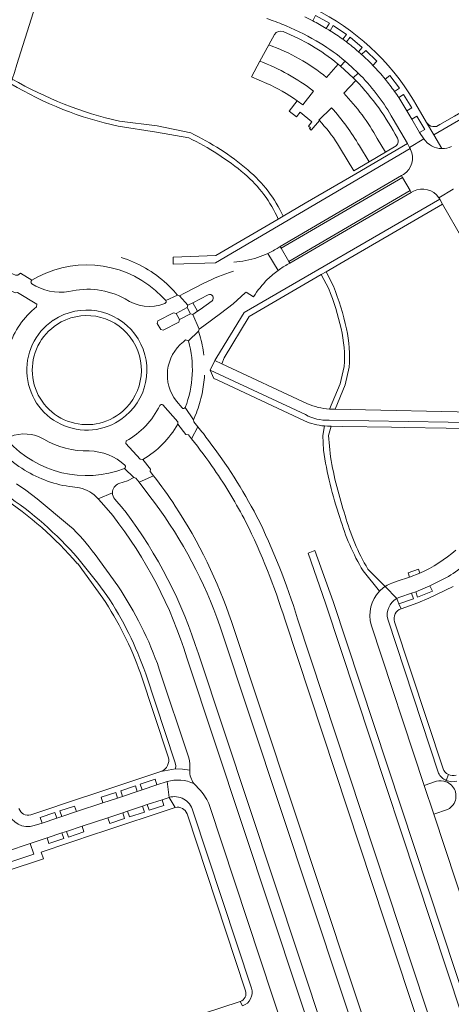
# Model space of a CAD drawing. Header units: metres. Extents: x 166325 to 190320, y 381923 to 404576.
# Tile 72 of 256: x 170971 to 171094, y 385706 to 385986. Entities that reach past the tile are written whole.
import ezdxf

# ---------------------------------------------------------------- set-up
doc = ezdxf.new("R2010")
doc.units = ezdxf.units.M
for name, color, linetype, lineweight in [('B-WE-VH-VERHARDING_ASFALT-GV', 8, 'Continuous', 18), ('B-WE-VH-VERHARDING_BETONSTRAATSTEEN-GV', 8, 'Continuous', 18), ('B-WE-VH-VERHARDING_FUNDERING_ZAND-GV', 8, 'Continuous', 18), ('B-WE-VH-VERHARDING_HALFVERHARDING-GV', 8, 'Continuous', 18), ('B-WE-VH-VERHARDING_STRAATBAKSTEEN-GV', 8, 'Continuous', 18)]:
    doc.layers.add(name, color=color, linetype=linetype, lineweight=lineweight)

msp = doc.modelspace()

# ---------------------------------------------------------------- linework, layer by layer
at = {"layer": 'B-WE-VH-VERHARDING_ASFALT-GV', "flags": 128}
for points in [[(171081.887, 385937.082), (171079.722, 385940.792), (171045.23, 385920.657), (171047.389, 385916.947)], [(171018.413, 385903.772), (171015.304, 385902.151), (171016.307, 385900.402), (171019.408, 385902.024)]]:
    msp.add_lwpolyline(points, close=True, dxfattribs=at)
at = {"layer": 'B-WE-VH-VERHARDING_ASFALT-GV'}
for points in [[(171012.661, 385910.552, 0.114101), (170999.687, 385918.029)], [(171038.498, 385918.037, -0.0652016), (171031.72, 385916.713)], [(171041.439, 385919.216, -0.0301821), (171038.498, 385918.037)], [(170976.008, 385912.536, -0.3304784), (171011.278, 385906.992)], [(171031.605, 385914.114, 0.0448817), (171023.19, 385910.746)], [(171041.327, 385911.84, -0.0386839), (171044.337, 385914.381)], [(170974.279, 385910.59, -0.5671618), (170974.244, 385911.551)], [(170984.821, 385908.353, -0.1917314), (170974.279, 385910.59)], [(171015.024, 385908.112, 0.0251895), (171012.661, 385910.552)], [(171037.342, 385906.82, -0.0616729), (171041.327, 385911.84)], [(171000.789, 385906.311, 0.1863682), (170984.821, 385908.353)], [(170975.588, 385903.999, 0.148809), (170967.821, 385892.666)], [(171012.074, 385904.973, -0.2497212), (171000.789, 385906.311)], [(171012.371, 385905.855, -0.5229384), (171012.074, 385904.973)], [(171000.942, 385872.964, -1.0532411), (170980.336, 385900.174)], [(171023.194, 385890.284, 0.0410425), (171022.065, 385895.852)], [(171015.426, 385877.183, -0.413317), (171017.369, 385894.078)], [(171018.87, 385894.303, -0.158048), (171017.916, 385875.359)], [(171022.697, 385879.268, 0.0394412), (171023.384, 385884.57)], [(171021.085, 385873.858, 0.0410477), (171022.697, 385879.268)], [(171001.088, 385865.87, 0.1544383), (171010.692, 385875.95)], [(171010.692, 385875.95, -0.5294264), (171011.537, 385876.109)], [(171058.915, 385874.942, -0.0919642), (171052.675, 385876.456)], [(171017.916, 385875.359, -0.5441914), (171017.027, 385875.251)], [(171015.823, 385870.66, -0.130743), (171005.844, 385860.615)], [(170968.061, 385867.072, -0.2313462), (170977.713, 385866.369)], [(171024.562, 385865.984, 0.0079061), (171021.518, 385869.871)], [(171000.626, 385858.055, -0.3124073), (170967.47, 385865.991)], [(170977.713, 385866.369, 0.1435795), (170990.57, 385863.019)], [(171019.707, 385866.48, -0.0185658), (171026.134, 385857.821)], [(171038.214, 385844.49, 0.0412492), (171024.562, 385865.984)], [(170972.231, 385857.569, -0.0619161), (170966.15, 385862.341)], [(170990.57, 385863.019, -0.1837225), (171000.765, 385858.932)], [(170972.231, 385857.569, 0.105815), (170985.84, 385852.779)], [(171000.765, 385858.932, -0.6126496), (171000.626, 385858.055)], [(171026.134, 385857.821, -0.0302917), (171035.149, 385842.801)], [(170997.21, 385851.122, -0.3143691), (170999.044, 385853.732)], [(171015.073, 385847.308, 0.0186774), (171008.91, 385855.962)], [(170987.82, 385852.549, -0.1571085), (170993.156, 385849.421)], [(170997.869, 385849.31, -0.1793643), (170997.21, 385851.122)], [(171009.19, 385848.33, -0.0758411), (171027.772, 385813.285)], [(171021.646, 385805.277, 0.0871882), (171000.814, 385845.86)], [(171031.064, 385814.47, 0.0643082), (171015.073, 385847.308)], [(170997.31, 385844.622, -0.091537), (171018.37, 385804.178)], [(171035.149, 385842.801, -0.0397082), (171046.282, 385814.873)], [(171049.865, 385815.295, 0.040732), (171038.214, 385844.49)]]:
    msp.add_lwpolyline(points, format="xyb", dxfattribs=at)
at = {"layer": 'B-WE-VH-VERHARDING_ASFALT-GV', "flags": 128}
for points in [[(171044.337, 385914.381), (171041.439, 385919.216)], [(170974.244, 385911.551), (170971.062, 385913.596), (170970.265, 385912.994), (170969.667, 385912.989), (170967.95, 385913.739), (170964.64, 385910.925), (170965.92, 385910.275), (170966.159, 385909.6), (170969.506, 385908.004), (170970.213, 385908.039), (170975.674, 385904.752), (170975.588, 385903.999)], [(170971.062, 385913.596), (170974.244, 385911.551), (170976.008, 385912.536)], [(171023.19, 385910.746), (171017.727, 385907.914), (171016.293, 385907.171), (171018.615, 385904.466), (171020.033, 385905.188), (171024.439, 385907.43)], [(171017.369, 385894.078), (171018.009, 385894.579), (171018.87, 385894.303), (171021.693, 385897.112), (171021.886, 385897.668), (171020.108, 385901.852), (171019.408, 385902.024), (171016.307, 385900.402), (171016.085, 385899.675), (171011.648, 385897.363), (171010.929, 385897.558), (171009.914, 385899.279), (171010.13, 385900.009), (171014.573, 385902.336), (171015.304, 385902.151), (171018.413, 385903.772), (171018.615, 385904.466), (171016.293, 385907.171), (171015.673, 385907.339), (171012.371, 385905.855)], [(171011.278, 385906.992), (171012.371, 385905.855), (171015.673, 385907.339), (171015.024, 385908.112)], [(171025.541, 385905.745), (171022.183, 385903.258), (171021.42, 385902.741), (171020.108, 385901.852), (171021.886, 385897.668), (171023.202, 385898.619), (171027.971, 385902.067), (171031.551, 385904.835), (171034.987, 385907.957), (171035.195, 385908.146), (171037.342, 385906.82)], [(170980.336, 385900.174), (170980.472, 385900.229)], [(171022.065, 385895.852), (171021.693, 385897.112), (171018.87, 385894.303)], [(171052.675, 385876.456), (171028.324, 385887.797), (171026.363, 385888.71), (171024.979, 385886.041), (171052.075, 385873.356)], [(171011.537, 385876.109), (171015.757, 385871.308), (171015.823, 385870.66), (171018.08, 385867.706), (171018.802, 385867.642), (171019.707, 385866.48), (171021.518, 385869.871), (171020.335, 385871.32), (171020.275, 385871.883), (171017.916, 385875.359)], [(171017.027, 385875.251), (171015.426, 385877.183)], [(171017.916, 385875.359), (171020.275, 385871.883), (171020.641, 385872.776), (171021.085, 385873.858)], [(171172.777, 385872.808), (171165.572, 385872.929), (171141.938, 385873.327), (171134.455, 385873.453), (171110.489, 385873.841), (171103.839, 385873.935), (171103.841, 385873.987), (171060.572, 385874.911), (171060.178, 385874.919)], [(171018.08, 385867.706), (171015.823, 385870.66)], [(171058.826, 385871.744), (171103.989, 385870.991), (171108.558, 385870.915), (171115.664, 385870.797), (171166.662, 385869.938), (171171.145, 385869.862), (171227.75, 385868.909), (171232.279, 385868.832), (171350.187, 385866.845), (171351.651, 385866.893), (171352.206, 385866.911), (171353.864, 385867.089), (171356.36, 385867.356)], [(171021.518, 385869.871), (171019.707, 385866.48)], [(171000.626, 385858.055), (171003.271, 385855.466), (171003.892, 385855.308), (171004.812, 385854.097), (171008.91, 385855.962), (171007.944, 385857.194), (171008.067, 385857.878), (171005.844, 385860.615), (171005.087, 385860.729), (171001.054, 385865.13), (171001.088, 385865.87)], [(171005.844, 385860.615), (171008.067, 385857.878)], [(171003.271, 385855.466), (171000.626, 385858.055)], [(170999.044, 385853.732), (171001.464, 385854.569), (171003.271, 385855.466)], [(171008.91, 385855.962), (171004.812, 385854.097), (171007.848, 385850.098), (171009.19, 385848.33)], [(170985.84, 385852.779), (170987.82, 385852.549)], [(170993.156, 385849.421), (170997.21, 385851.122)], [(170997.21, 385851.122), (170993.156, 385849.421), (170994.053, 385848.398), (170997.31, 385844.622)], [(171000.814, 385845.86), (171000.55, 385846.206), (171000.286, 385846.552), (170997.869, 385849.31)], [(171031.416, 385813.412), (171031.064, 385814.47)], [(171046.282, 385814.873), (171106.428, 385632.936), (171137.475, 385538.925), (171140.676, 385529.233), (171144.294, 385529.395), (171142.959, 385533.437), (171097.335, 385671.572), (171049.865, 385815.295)], [(171027.772, 385813.285), (171123.046, 385526.409), (171124.451, 385522.177), (171127.426, 385524.497), (171124.19, 385534.236), (171031.416, 385813.412)], [(171018.37, 385804.178), (171113.474, 385517.797), (171113.966, 385515.893), (171118.231, 385516.843)], [(171116.926, 385518.399), (171115.187, 385523.635), (171021.646, 385805.277)]]:
    msp.add_lwpolyline(points, dxfattribs=at)
at = {"layer": 'B-WE-VH-VERHARDING_BETONSTRAATSTEEN-GV', "flags": 128}
for points in [[(170962.823, 385971.241), (170968.292, 385967.456), (170968.721, 385968.776), (170969.344, 385970.691), (170970.047, 385972.93), (170978.752, 386000.639), (170978.788, 386000.752)], [(171152.544, 385992.105), (171094.469, 385958.28), (171090.328, 385955.841)], [(171058.025, 385983.191), (171058.914, 385984.636), (171054.978, 385986.876), (171054.188, 385985.346)], [(171045.978, 385984.187), (171046.288, 385984.059), (171046.598, 385983.929)], [(171058.761, 385982.745), (171058.934, 385982.638), (171059.107, 385982.53), (171060.019, 385983.978), (171063.741, 385981.435), (171062.724, 385980.092)], [(171059.107, 385982.53), (171058.934, 385982.638), (171058.761, 385982.745)], [(171062.724, 385980.092), (171063.741, 385981.435), (171060.019, 385983.978), (171059.107, 385982.53)], [(171086.538, 385956.441), (171088.635, 385952.905), (171108.975, 385964.774), (171114.563, 385968.035), (171120.471, 385971.482), (171123.951, 385973.513), (171140.394, 385983.108)], [(171043.296, 385981.503), (171041.671, 385978.504)], [(171067.164, 385976.568), (171068.263, 385977.786), (171064.773, 385980.683), (171063.74, 385979.341)], [(171041.671, 385978.504), (171039.15, 385973.853)], [(171068.074, 385975.763), (171069.218, 385976.918), (171072.437, 385973.829), (171071.265, 385972.681)], [(171063.381, 385973.883), (171065.286, 385972.214), (171067.119, 385970.466)], [(171039.15, 385973.853), (171036.744, 385969.413), (171041.079, 385967.558)], [(171058.122, 385969.221), (171061.423, 385972.977), (171061.245, 385973.133)], [(171066.459, 385968.345), (171065.688, 385969.134), (171062.031, 385972.442), (171061.423, 385972.977), (171058.122, 385969.221)], [(171066.459, 385968.345), (171062.996, 385964.75)], [(171074.767, 385968.749), (171076.091, 385969.815), (171078.802, 385966.168), (171077.437, 385965.256)], [(171054.406, 385965.388), (171051.336, 385961.416), (171049.713, 385962.619), (171047.491, 385959.688), (171049.55, 385958.063), (171050.568, 385959.346), (171053.951, 385956.65), (171052.936, 385955.39), (171053.484, 385954.939), (171053.278, 385954.699), (171053.734, 385954.268), (171056.047, 385956.965), (171055.877, 385957.131), (171059.481, 385960.614)], [(171049.713, 385962.619), (171051.336, 385961.416), (171054.406, 385965.388)], [(171080.939, 385959.768), (171082.387, 385960.591), (171080.008, 385964.418), (171078.631, 385963.518)], [(171078.631, 385963.518), (171080.008, 385964.418), (171082.387, 385960.591), (171080.939, 385959.768), (171080.942, 385959.764), (171080.944, 385959.759), (171082.327, 385957.38), (171083.772, 385958.242), (171086.015, 385954.436), (171084.56, 385953.541), (171085.728, 385951.791)], [(171090.923, 385949.006), (171088.635, 385952.905), (171086.538, 385956.441), (171083.5, 385961.629), (171082.823, 385962.785)], [(171059.481, 385960.614), (171055.877, 385957.131), (171056.047, 385956.965)], [(171076.499, 385958.368), (171077.041, 385957.425), (171081.073, 385950.415), (171081.686, 385949.348), (171085.728, 385951.791), (171084.56, 385953.541), (171082.327, 385957.38), (171080.944, 385959.759), (171080.942, 385959.764), (171080.939, 385959.768)], [(171067.456, 385949.753), (171070.165, 385945.208), (171074.843, 385947.955), (171072.531, 385951.845)], [(171072.531, 385951.845), (171074.843, 385947.955), (171077.925, 385949.765)], [(171085.728, 385951.791), (171081.686, 385949.348), (171081.886, 385949.001), (171082.011, 385948.783)], [(171061.205, 385950.377), (171062.059, 385948.969), (171065.867, 385942.685), (171070.165, 385945.208), (171067.456, 385949.753)], [(171080.02, 385941.663), (171079.418, 385941.311), (171079.722, 385940.792), (171081.887, 385937.082), (171082.202, 385936.543), (171082.792, 385936.886)], [(171090.059, 385935.02), (171094.119, 385937.425), (171094.203, 385937.465)], [(171094.119, 385937.425), (171090.059, 385935.02), (171090.27, 385934.648), (171091.086, 385933.212), (171096.807, 385923.145), (171098.698, 385919.578), (171099.878, 385916.859), (171101.408, 385912.675), (171101.597, 385912.159), (171102.586, 385909.342), (171103.313, 385906.296)], [(171045.23, 385920.657), (171044.936, 385921.162), (171044.36, 385920.824)], [(171047.303, 385916.234), (171047.677, 385916.452), (171047.389, 385916.947), (171045.23, 385920.657)], [(170980.66, 385898.457), (170981.306, 385898.919)], [(171024.979, 385886.041), (171026.045, 385883.667), (171027.189, 385883.131), (171051.81, 385871.606)], [(171052.075, 385873.356), (171024.979, 385886.041)], [(171057.481, 385870.12), (171058.325, 385870.067), (171058.356, 385870.066), (171059.383, 385870.051), (171062.586, 385870.006), (171076.583, 385869.808), (171080.227, 385869.727), (171103.987, 385869.344), (171103.989, 385870.991), (171058.826, 385871.744)], [(170984.984, 385841.75), (170975.766, 385849.427), (170972.574, 385851.836), (170969.892, 385853.674)], [(170995.643, 385821.952), (170993.071, 385825.459), (170987.398, 385832.554)], [(170998.747, 385824.63), (170992.249, 385833.535)], [(170987.185, 385830.975), (170987.287, 385831.06), (170994.484, 385821.199)], [(171084.646, 385828.279), (171081.696, 385827.083), (171078.129, 385825.972), (171076.678, 385825.455)], [(171092.762, 385827.349), (171087.477, 385824.689), (171088.2, 385823.164), (171084.003, 385821.429), (171083.437, 385822.995), (171082.227, 385822.576), (171082.792, 385820.987), (171078.623, 385819.504), (171079.279, 385818.159), (171084.017, 385819.821), (171087.211, 385821.117), (171094.124, 385824.445)], [(171078.906, 385821.425), (171082.227, 385822.576), (171083.437, 385822.995), (171087.477, 385824.689), (171092.762, 385827.349)], [(171074.734, 385824.44), (171078.049, 385821.035)], [(171078.049, 385821.035), (171078.623, 385819.504), (171082.792, 385820.987), (171082.227, 385822.576)], [(171079.279, 385818.159), (171078.623, 385819.504), (171078.049, 385821.035)], [(171082.227, 385822.576), (171078.906, 385821.425)], [(171089.925, 385771.427), (171075.501, 385815.148)], [(171091.215, 385772.606), (171077.457, 385814.443)], [(171070.816, 385813.529), (171085.886, 385767.906), (171089.387, 385769.064)], [(171018.892, 385775.719), (171010.537, 385800.991)], [(171005.181, 385799.807), (171013.064, 385776.011)], [(171006.675, 385799.663), (171015.044, 385774.306), (171015.191, 385773.498), (171015.15, 385772.584), (171017.16, 385772.537), (171019.213, 385772.244)], [(171011.013, 385771.855), (171015.15, 385772.584), (171015.191, 385773.498), (171015.044, 385774.306), (171006.675, 385799.663)], [(171019.21, 385772.163), (171019.213, 385772.244), (171017.16, 385772.537), (171015.15, 385772.584), (171011.013, 385771.855), (170990.451, 385765.04), (170989.005, 385764.56), (170973.968, 385759.577)], [(170998.68, 385764.31), (171000.083, 385764.775), (170999.549, 385766.381), (171003.742, 385767.765), (171004.265, 385766.161), (171005.666, 385766.625), (171005.134, 385768.232), (171009.34, 385769.629), (171009.869, 385768.019), (171012.764, 385768.978)], [(171092.152, 385769.293), (171092.725, 385770.968)], [(170967.036, 385749.144), (170973.834, 385751.397), (170978.601, 385752.977), (170982.804, 385754.37), (170984.174, 385754.824), (170988.569, 385756.281), (170995.938, 385758.723), (171000.136, 385760.114), (171001.529, 385760.576), (171005.747, 385761.973), (171007.122, 385762.429), (171011.317, 385763.82), (171013.312, 385764.481), (171012.764, 385768.978), (171009.869, 385768.019), (171005.666, 385766.625), (171004.265, 385766.161), (171000.083, 385764.775), (170998.68, 385764.31), (170994.481, 385762.918), (170986.995, 385760.437), (170982.799, 385759.046), (170981.392, 385758.579), (170977.208, 385757.193), (170974.993, 385756.458)], [(171012.764, 385768.978), (171013.312, 385764.481)], [(171022.211, 385766.473), (171020.377, 385768.397)], [(171089.387, 385769.064), (171085.886, 385767.906), (171088.594, 385759.707), (171092.526, 385761.028)], [(171092.152, 385769.293), (171092.052, 385768.964)], [(170992.705, 385754.186), (170993.868, 385754.572), (171015.065, 385761.603), (171013.312, 385764.481), (171011.317, 385763.82), (171011.852, 385762.2), (171007.671, 385760.82), (171007.122, 385762.429), (171005.747, 385761.973), (171006.282, 385760.332), (171002.068, 385758.936), (171001.529, 385760.576), (171000.136, 385760.114), (171000.678, 385758.494), (170996.474, 385757.087), (170995.938, 385758.723), (170988.569, 385756.281), (170989.111, 385754.656), (170984.713, 385753.204), (170984.174, 385754.824), (170982.804, 385754.37), (170983.342, 385752.759), (170979.148, 385751.354), (170978.601, 385752.977), (170973.834, 385751.397), (170974.808, 385748.36), (170968.027, 385746.115)], [(170974.993, 385756.458), (170977.208, 385757.193), (170976.677, 385758.809), (170980.86, 385760.205), (170981.392, 385758.579), (170982.799, 385759.046), (170982.249, 385760.662), (170986.44, 385762.041), (170986.995, 385760.437), (170994.481, 385762.918), (170993.955, 385764.529), (170998.148, 385765.922), (170998.68, 385764.31)], [(171013.312, 385764.481), (171015.065, 385761.603)], [(171057.837, 385651.807), (171060.962, 385652.876), (171024.822, 385762.198)], [(171018.45, 385759.833), (171035.085, 385709.515)], [(171020.09, 385760.693), (171036.756, 385710.229)], [(171092.526, 385761.028), (171088.594, 385759.707), (171126.244, 385645.719), (171129.943, 385646.838)], [(170908.048, 385715.194), (170910.617, 385716.784), (170945.219, 385738.195), (170946.185, 385736.672), (170977.581, 385747.057), (170976.919, 385748.95), (170992.705, 385754.186)], [(171034.223, 385705.221), (171033.537, 385706.448), (171012.141, 385699.382), (171011.096, 385702.605), (171009.622, 385702.118), (170982.64, 385693.202), (170983.14, 385691.592), (170975.761, 385689.168), (170976.023, 385688.675), (170942.316, 385667.838), (170939.43, 385666.054)], [(171033.537, 385706.448), (171034.223, 385705.221)]]:
    msp.add_lwpolyline(points, dxfattribs=at)
at = {"layer": 'B-WE-VH-VERHARDING_BETONSTRAATSTEEN-GV'}
for points in [[(171082.823, 385962.785, 0.1449591), (171054.478, 385988.832)], [(171041.104, 385985.998, -0.0171069), (171045.978, 385984.187)], [(171054.188, 385985.346, 0.008169), (171051.94, 385986.482)], [(171058.025, 385983.191, 0.0136046), (171054.188, 385985.346)], [(171045.768, 385982.292, 0.3538158), (171043.296, 385981.503)], [(171061.245, 385973.133, 0.0746641), (171045.768, 385982.292)], [(171046.598, 385983.929, -0.036152), (171056.31, 385978.985)], [(171058.761, 385982.745, 0.003192), (171058.025, 385983.191)], [(171059.107, 385982.53, -0.0167769), (171062.724, 385980.092)], [(171063.74, 385979.341, 0.0050643), (171062.724, 385980.092)], [(171041.671, 385978.504, -0.0859432), (171058.122, 385969.221)], [(171056.31, 385978.985, -0.0364094), (171063.381, 385973.883)], [(171063.74, 385979.341, -0.0174417), (171067.164, 385976.568)], [(171068.074, 385975.763, 0.0052638), (171067.164, 385976.568)], [(171071.265, 385972.681, 0.0173791), (171068.074, 385975.763)], [(171039.15, 385973.853, -0.0713143), (171054.406, 385965.388)], [(171074.767, 385968.749, 0.0204215), (171071.265, 385972.681)], [(171078.238, 385951.953, 0.0697647), (171066.459, 385968.345)], [(171067.119, 385970.466, -0.0643543), (171076.499, 385958.368)], [(171077.437, 385965.256, 0.017058), (171074.767, 385968.749)], [(171041.079, 385967.558, -0.0494192), (171049.713, 385962.619)], [(171062.996, 385964.75, -0.065221), (171072.531, 385951.845)], [(171078.631, 385963.518, 0.0081578), (171077.437, 385965.256)], [(171078.631, 385963.518, -0.0171393), (171080.939, 385959.768)], [(171067.456, 385949.753, 0.057587), (171059.481, 385960.614)], [(171056.047, 385956.965, -0.0500815), (171061.205, 385950.377)], [(171090.328, 385955.841, -0.4565425), (171086.538, 385956.441)], [(171077.925, 385949.765, 0.3415838), (171078.238, 385951.953)], [(171085.728, 385951.791, 0.2499224), (171090.923, 385949.006)], [(171082.011, 385948.783, -0.3686305), (171080.02, 385941.663)], [(171093.602, 385949.599, -0.1108039), (171090.923, 385949.006)], [(171082.792, 385936.886, -0.375167), (171090.059, 385935.02)], [(171044.36, 385920.824, -0.0285777), (171041.439, 385919.216)], [(171044.337, 385914.381, -0.029582), (171047.303, 385916.234)], [(171000.942, 385872.964, 0.9440195), (170980.472, 385900.229)], [(170981.306, 385898.919, -0.9416172), (171000.023, 385874.238)], [(171000.023, 385874.238, -1.035311), (170980.66, 385898.457)], [(171058.826, 385871.744, -0.1342875), (171052.075, 385873.356)], [(171051.81, 385871.606, 0.0842859), (171057.481, 385870.12)], [(170965.683, 385849.957, -0.0712316), (170987.185, 385830.975)], [(170966.761, 385850.658, -0.0635731), (170987.398, 385832.554)], [(170992.249, 385833.535, 0.0633056), (170984.984, 385841.75)], [(171094.878, 385834.837, -0.073407), (171084.646, 385828.279)], [(171092.762, 385827.349, 0.0776687), (171097.73, 385831.256)], [(171010.537, 385800.991, 0.0645182), (170998.747, 385824.63)], [(171073.171, 385823.13, 0.2706997), (171070.816, 385813.529)], [(171074.734, 385824.44, 0.0519193), (171073.171, 385823.13)], [(171074.935, 385824.572, 0.0092348), (171074.734, 385824.44)], [(171076.678, 385825.455, 0.0494905), (171074.935, 385824.572)], [(170994.484, 385821.199, -0.0603129), (171005.181, 385799.807)], [(170995.643, 385821.952, -0.0607208), (171006.675, 385799.663)], [(171078.049, 385821.035, 0.3345334), (171075.501, 385815.148)], [(171078.906, 385821.425, 0.0429081), (171078.049, 385821.035)], [(171077.457, 385814.443, -0.4041503), (171079.279, 385818.159)], [(171013.064, 385776.011, -0.4041288), (171011.013, 385771.855)], [(171019.213, 385772.244, 0.0994636), (171018.892, 385775.719)], [(171092.725, 385770.968, -0.1905921), (171091.215, 385772.606)], [(171020.377, 385768.397, -0.1688942), (171019.21, 385772.163)], [(171092.152, 385769.293, -0.1855165), (171089.925, 385771.427)], [(171094.946, 385770.804, -0.1899992), (171092.725, 385770.968)], [(171020.377, 385768.397, 0.1827327), (171012.764, 385768.978)], [(171092.052, 385768.964, 0.157616), (171089.387, 385769.064)], [(171092.052, 385768.964, -0.4598351), (171094.362, 385762.802)], [(171095.095, 385769.154, -0.1770365), (171092.152, 385769.293)], [(171013.312, 385764.481, -0.4249416), (171020.09, 385760.693)], [(171024.822, 385762.198, 0.0904693), (171022.211, 385766.473)], [(170973.968, 385759.577, -0.4042263), (170970.607, 385761.32)], [(171015.065, 385761.603, -0.3864297), (171018.45, 385759.833)], [(171092.526, 385761.028, 0.1501418), (171094.362, 385762.802)], [(170967.468, 385760.417, 0.4135682), (170974.993, 385756.458)], [(171035.085, 385709.515, -0.3998825), (171033.537, 385706.448)], [(171036.756, 385710.229, -0.4083081), (171034.223, 385705.221)]]:
    msp.add_lwpolyline(points, format="xyb", dxfattribs=at)
at = {"layer": 'B-WE-VH-VERHARDING_BETONSTRAATSTEEN-GV', "flags": 128}
for points in [[(171063.381, 385973.883), (171062.031, 385972.442), (171065.688, 385969.134), (171067.119, 385970.466), (171065.286, 385972.214)], [(171082.327, 385957.38), (171084.56, 385953.541), (171086.015, 385954.436), (171083.772, 385958.242)], [(171081.886, 385949.001), (171081.686, 385949.348), (171081.073, 385950.415), (171066.384, 385941.831), (171052.053, 385933.456), (171045.749, 385929.772), (171044.343, 385928.951), (171026.622, 385918.595), (171014.467, 385918.154), (171014.488, 385916.163), (171026.504, 385916.547)], [(171079.722, 385940.792), (171079.418, 385941.311), (171044.936, 385921.162), (171045.23, 385920.657)], [(171082.202, 385936.543), (171081.887, 385937.082), (171047.389, 385916.947), (171047.677, 385916.452)], [(171091.086, 385933.212), (171090.27, 385934.648), (171034.664, 385902.405), (171026.933, 385889.659), (171026.363, 385888.71), (171028.324, 385887.797), (171028.999, 385889.507), (171036.108, 385901.303), (171056.599, 385913.195), (171057.999, 385914.008), (171063.002, 385916.912)], [(171084.27, 385829.437), (171081.282, 385828.336), (171081.696, 385827.083), (171084.646, 385828.279)], [(171087.477, 385824.689), (171083.437, 385822.995), (171084.003, 385821.429), (171088.2, 385823.164)], [(171005.666, 385766.625), (171009.869, 385768.019), (171009.34, 385769.629), (171005.134, 385768.232)], [(171000.083, 385764.775), (171004.265, 385766.161), (171003.742, 385767.765), (170999.549, 385766.381)], [(170994.481, 385762.918), (170998.68, 385764.31), (170998.148, 385765.922), (170993.955, 385764.529)], [(170982.799, 385759.046), (170986.995, 385760.437), (170986.44, 385762.041), (170982.249, 385760.662)], [(171005.747, 385761.973), (171001.529, 385760.576), (171002.068, 385758.936), (171006.282, 385760.332)], [(171011.317, 385763.82), (171007.122, 385762.429), (171007.671, 385760.82), (171011.852, 385762.2)], [(170977.208, 385757.193), (170981.392, 385758.579), (170980.86, 385760.205), (170976.677, 385758.809)], [(171000.136, 385760.114), (170995.938, 385758.723), (170996.474, 385757.087), (171000.678, 385758.494)], [(170988.569, 385756.281), (170984.174, 385754.824), (170984.713, 385753.204), (170989.111, 385754.656)], [(170982.804, 385754.37), (170978.601, 385752.977), (170979.148, 385751.354), (170983.342, 385752.759)]]:
    msp.add_lwpolyline(points, close=True, dxfattribs=at)
at = {"layer": 'B-WE-VH-VERHARDING_FUNDERING_ZAND-GV'}
for points in [[(170999.189, 385956.801, -0.0745215), (170968.721, 385968.776)], [(170968.292, 385967.456, 0.0811043), (170998.826, 385955.368)], [(171018.903, 385952.064, -0.0622479), (171034.752, 385941.808)], [(171035.722, 385942.934, 0.0657182), (171019.466, 385953.461)], [(171034.752, 385941.808, -0.1154026), (171044.343, 385928.951)], [(171045.749, 385929.772, 0.1114229), (171035.722, 385942.934)], [(171063.788, 385897.76, 0.0344694), (171060.069, 385909.893)], [(171058.711, 385909.146, -0.0417982), (171062.226, 385897.843)], [(171062.226, 385897.843, -0.0802056), (171063.083, 385886.999)], [(171064.479, 385886.821, 0.0764761), (171063.788, 385897.76)], [(171058.915, 385874.942, 0.018219), (171060.178, 385874.919)], [(171057.207, 385863.227, 0.0470414), (171061.897, 385844.104)], [(171063.421, 385844.634, -0.0374845), (171059.211, 385861.322)], [(171061.897, 385844.104, 0.067099), (171068.494, 385828.897)], [(171069.843, 385829.441, -0.06769), (171063.421, 385844.634)]]:
    msp.add_lwpolyline(points, format="xyb", dxfattribs=at)
at = {"layer": 'B-WE-VH-VERHARDING_FUNDERING_ZAND-GV', "flags": 128}
for points in [[(170998.826, 385955.368), (171009.741, 385953.674), (171018.903, 385952.064)], [(171019.466, 385953.461), (171009.946, 385955.453), (170999.189, 385956.801)], [(171044.343, 385928.951), (171045.749, 385929.772)], [(171060.069, 385909.893), (171057.999, 385914.008), (171056.599, 385913.195), (171058.711, 385909.146)], [(171063.083, 385886.999), (171061.923, 385882.144), (171058.915, 385874.942)], [(171060.178, 385874.919), (171060.572, 385874.911), (171063.388, 385881.798), (171064.479, 385886.821)], [(171058.614, 385867.375), (171059.383, 385870.051), (171058.356, 385870.066), (171058.325, 385870.067), (171057.481, 385870.12), (171057.033, 385867.398), (171057.207, 385863.227)], [(171059.211, 385861.322), (171058.614, 385867.375)], [(171068.494, 385828.897), (171073.171, 385823.13)], [(171074.734, 385824.44), (171069.843, 385829.441)]]:
    msp.add_lwpolyline(points, dxfattribs=at)
at = {"layer": 'B-WE-VH-VERHARDING_HALFVERHARDING-GV', "flags": 128}
msp.add_lwpolyline([(171059.941, 385820.159), (171054.806, 385834.755), (171052.831, 385833.973), (171057.836, 385819.703), (171096.585, 385702.541), (171117.975, 385637.868), (171119.885, 385639.055), (171098.641, 385703.238)], close=True, dxfattribs=at)
at = {"layer": 'B-WE-VH-VERHARDING_STRAATBAKSTEEN-GV', "flags": 128}
msp.add_lwpolyline([(171024.439, 385907.43), (171020.033, 385905.188), (171021.42, 385902.741), (171022.183, 385903.258), (171025.541, 385905.745)], dxfattribs=at)
at = {"layer": 'B-WE-VH-VERHARDING_STRAATBAKSTEEN-GV'}
msp.add_lwpolyline([(171025.541, 385905.745, 0.8706752), (171024.439, 385907.43)], format="xyb", dxfattribs=at)
at = {"layer": 'B-WE-VH-VERHARDING_STRAATBAKSTEEN-GV', "flags": 128}
msp.add_lwpolyline([(171016.307, 385900.402), (171015.304, 385902.151), (171014.573, 385902.336), (171010.13, 385900.009), (171009.914, 385899.279), (171010.929, 385897.558), (171011.648, 385897.363), (171016.085, 385899.675)], close=True, dxfattribs=at)

doc.saveas('drawing.dxf')
